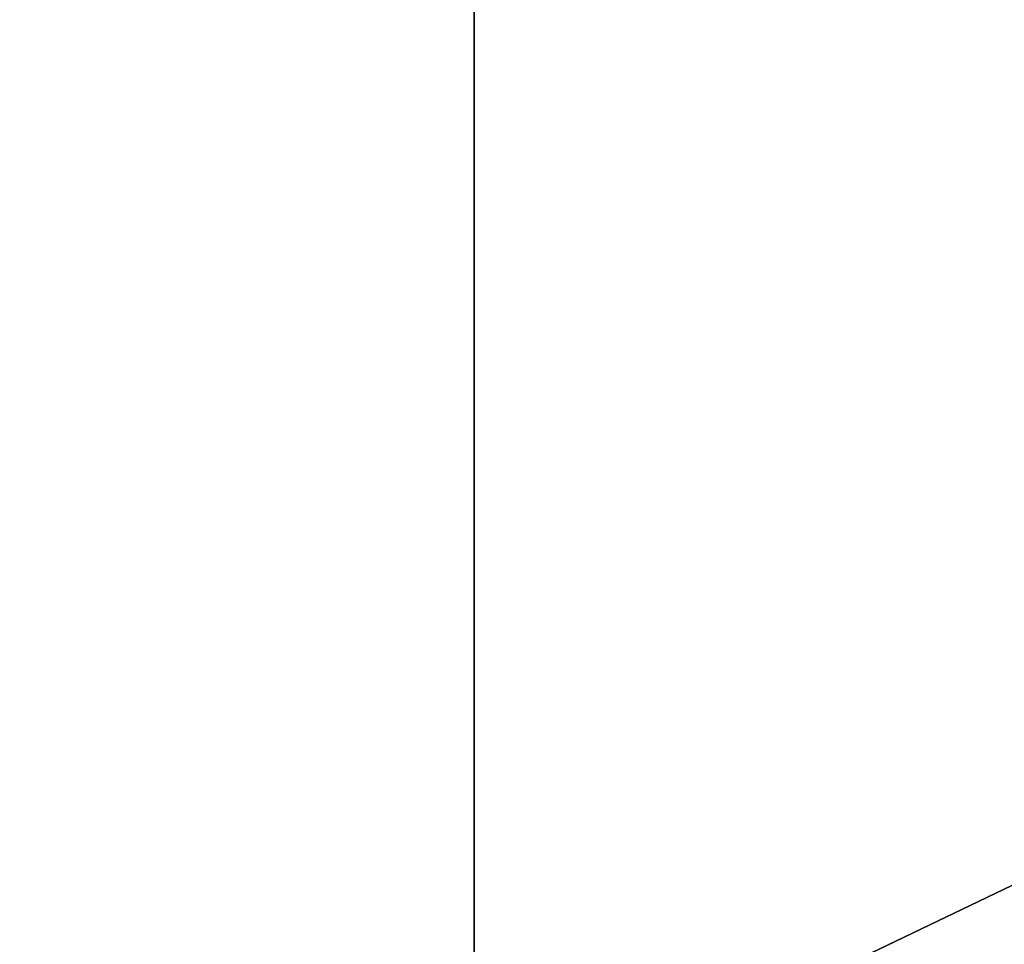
# Model space of a CAD drawing. Extents: x 0 to 5, y 0 to 8.
# Tile 28 of 62: x 3.62 to 3.9, y 0.25 to 0.51. Entities that reach past the tile are written whole.
import ezdxf

# ---------------------------------------------------------------- set-up
doc = ezdxf.new("R2010")
doc.units = 0
doc.header["$LTSCALE"] = 2.54
doc.layers.get('0').update_dxf_attribs({"color": 13, "linetype": 'CONTINUOUS'})

# ---------------------------------------------------------------- blocks, each defined once
blk = doc.blocks.new('UCHWYT_NA_MASZYNKI_ZAREZ_S')
at = {"color": 0}
for p, q in [((3.75, 0.8, 2.5), (3.75, 0.2, 2.5)), ((3.75, 0.2, 2.5), (3.75, 0.8, 2.6)), ((3.75, 0.2, 2.5), (3.75, 0.8, 2.6)), ((3.75, 0.2, 2.6), (3.75, 0.8, 2.6)), ((3.75, 0.2, 2.5), (5, 0.8, 2.5)), ((3.75, 0.8, 2.5), (3.75, 0.2, 2.5)), ((3.75, 0.2, 2.5), (5, 0.8, 2.5)), ((3.75, 0.2, 2.6), (3.75, 0.8, 2.6))]:
    blk.add_line(p, q, dxfattribs=at)
mesh = blk.add_polyface(dxfattribs=at)
corners = [(5, 7.8, 5), (0, 7.8, 5), (5, 0.2, 5)]
mesh.append_faces([[corners[k] for k in face] for face in [(0, 1, 2)]], dxfattribs={"color": 0})
mesh = blk.add_polyface(dxfattribs=at)
corners = [(5, 0.2, 5), (0, 7.8, 5), (0, 0.2, 5)]
mesh.append_faces([[corners[k] for k in face] for face in [(0, 1, 2)]], dxfattribs={"color": 0})
mesh = blk.add_polyface(dxfattribs=at)
corners = [(5, 0.2, 4.9), (0, 0.2, 4.9), (0, 7.8, 4.9)]
mesh.append_faces([[corners[k] for k in face] for face in [(0, 1, 2)]], dxfattribs={"color": 0})
mesh = blk.add_polyface(dxfattribs=at)
corners = [(5, 0.2, 4.9), (0, 7.8, 4.9), (5, 7.8, 4.9)]
mesh.append_faces([[corners[k] for k in face] for face in [(0, 1, 2)]], dxfattribs={"color": 0})
mesh = blk.add_polyface(dxfattribs=at)
corners = [(3.75, 0.8, 2.5), (3.75, 0.2, 2.5), (3.75, 0.8, 2.6)]
mesh.append_faces([[corners[k] for k in face] for face in [(0, 1, 2)]], dxfattribs={"color": 0})
mesh = blk.add_polyface(dxfattribs=at)
corners = [(3.75, 0.8, 2.6), (3.75, 0.2, 2.5), (3.75, 0.2, 2.6)]
mesh.append_faces([[corners[k] for k in face] for face in [(0, 1, 2)]], dxfattribs={"color": 0})
mesh = blk.add_polyface(dxfattribs=at)
corners = [(5, 0.2, 2.5), (3.75, 0.2, 2.5), (5, 0.8, 2.5)]
mesh.append_faces([[corners[k] for k in face] for face in [(0, 1, 2)]], dxfattribs={"color": 0})
mesh = blk.add_polyface(dxfattribs=at)
corners = [(5, 0.8, 2.5), (3.75, 0.2, 2.5), (3.75, 0.8, 2.5)]
mesh.append_faces([[corners[k] for k in face] for face in [(0, 1, 2)]], dxfattribs={"color": 0})
mesh = blk.add_polyface(dxfattribs=at)
corners = [(5, 0.2, 2.6), (3.75, 0.8, 2.6), (3.75, 0.2, 2.6)]
mesh.append_faces([[corners[k] for k in face] for face in [(0, 1, 2)]], dxfattribs={"color": 0})
mesh = blk.add_polyface(dxfattribs=at)
corners = [(5, 0.8, 2.6), (3.75, 0.8, 2.6), (5, 0.2, 2.6)]
mesh.append_faces([[corners[k] for k in face] for face in [(0, 1, 2)]], dxfattribs={"color": 0})

msp = doc.modelspace()

# ---------------------------------------------------------------- block references
at = {"color": 0}
msp.add_blockref('UCHWYT_NA_MASZYNKI_ZAREZ_S', (0, 0), dxfattribs=at)

doc.saveas('drawing.dxf')
